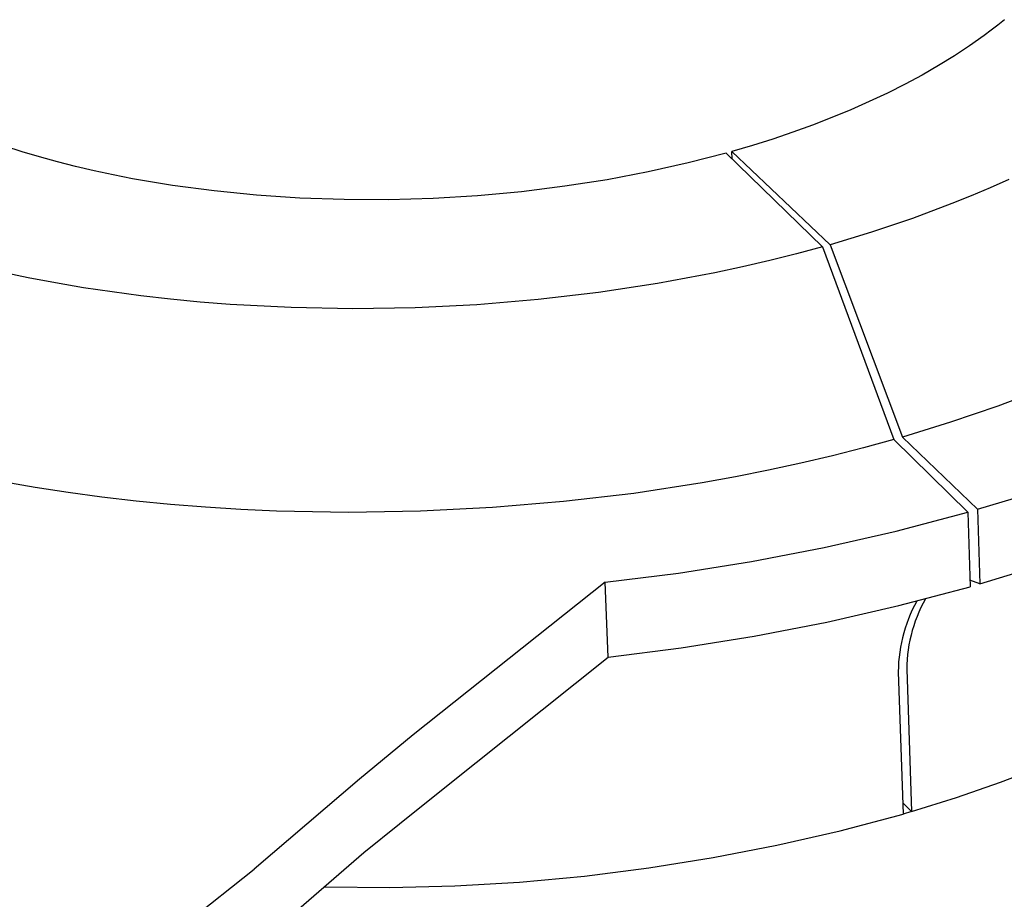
# Model space of a CAD drawing. Header units: millimetres. Extents: x 5929 to 8427, y 8701 to 10348.
# Tile 24 of 31: x 7839 to 7900, y 9857 to 9912. Entities that reach past the tile are written whole.
import ezdxf

# ---------------------------------------------------------------- set-up
doc = ezdxf.new("R2010")
doc.units = ezdxf.units.MM
doc.layers.add('Make2D$Visible$Curvas', color=7, linetype='Continuous')

msp = doc.modelspace()

# ---------------------------------------------------------------- linework, layer by layer
at = {"layer": 'Make2D$Visible$Curvas', "color": 29, "lineweight": -3, "true_color": 0x4d342b}
for p, q in [((7899.506, 9911.657), (7899.083, 9911.329)), ((7899.917, 9911.987), (7899.506, 9911.657)), ((7898.649, 9911.005), (7897.749, 9910.367)), ((7899.083, 9911.329), (7898.649, 9911.005)), ((7897.749, 9910.367), (7896.805, 9909.745)), ((7896.805, 9909.745), (7895.821, 9909.14)), ((7895.821, 9909.14), (7894.799, 9908.552)), ((7894.799, 9908.552), (7893.741, 9907.982)), ((7893.741, 9907.982), (7892.648, 9907.432)), ((7892.648, 9907.432), (7891.524, 9906.902)), ((7891.524, 9906.902), (7890.372, 9906.393)), ((7890.372, 9906.393), (7889.193, 9905.906)), ((7887.99, 9905.44), (7886.767, 9904.998)), ((7889.193, 9905.906), (7887.99, 9905.44)), ((7886.767, 9904.998), (7885.525, 9904.578)), ((7885.525, 9904.578), (7884.267, 9904.181)), ((7838.919, 9903.784), (7837.844, 9904.124)), ((7840.01, 9903.462), (7838.919, 9903.784)), ((7882.646, 9903.709), (7880.273, 9903.093)), ((7882.646, 9903.709), (7888.628, 9897.88)), ((7884.267, 9904.181), (7882.996, 9903.807)), ((7883.013, 9903.352), (7882.996, 9903.807)), ((7882.996, 9903.807), (7889.086, 9898.01)), ((7841.116, 9903.16), (7840.01, 9903.462)), ((7842.242, 9902.874), (7841.116, 9903.16)), ((7880.273, 9903.093), (7877.802, 9902.539)), ((7843.396, 9902.605), (7842.242, 9902.874)), ((7844.577, 9902.351), (7843.396, 9902.605)), ((7877.802, 9902.539), (7875.247, 9902.053)), ((7845.784, 9902.115), (7844.577, 9902.351)), ((7848.268, 9901.696), (7845.784, 9902.115)), ((7875.247, 9902.053), (7872.618, 9901.642)), ((7900.185, 9902.069), (7899.031, 9901.551)), ((7850.837, 9901.353), (7848.268, 9901.696)), ((7853.477, 9901.09), (7850.837, 9901.353)), ((7869.93, 9901.308), (7867.199, 9901.056)), ((7872.618, 9901.642), (7869.93, 9901.308)), ((7899.031, 9901.551), (7897.853, 9901.05)), ((7856.174, 9900.91), (7853.477, 9901.09)), ((7858.912, 9900.816), (7856.174, 9900.91)), ((7861.673, 9900.809), (7858.912, 9900.816)), ((7864.441, 9900.889), (7861.673, 9900.809)), ((7867.199, 9901.056), (7864.441, 9900.889)), ((7896.654, 9900.564), (7894.197, 9899.643)), ((7897.853, 9901.05), (7896.654, 9900.564)), ((7894.197, 9899.643), (7891.67, 9898.791)), ((7891.67, 9898.791), (7889.086, 9898.01)), ((7888.628, 9897.88), (7887.008, 9897.442)), ((7888.628, 9897.88), (7893.047, 9885.914)), ((7889.086, 9898.01), (7893.578, 9886.066)), ((7885.35, 9897.025), (7883.655, 9896.631)), ((7887.008, 9897.442), (7885.35, 9897.025)), ((7839.298, 9895.964), (7837.635, 9896.313)), ((7881.927, 9896.261), (7878.375, 9895.598)), ((7883.655, 9896.631), (7881.927, 9896.261)), ((7840.999, 9895.642), (7839.298, 9895.964)), ((7842.735, 9895.346), (7840.999, 9895.642)), ((7844.502, 9895.079), (7842.735, 9895.346)), ((7846.3, 9894.841), (7844.502, 9895.079)), ((7874.715, 9895.044), (7870.969, 9894.605)), ((7878.375, 9895.598), (7874.715, 9895.044)), ((7848.124, 9894.632), (7846.3, 9894.841)), ((7849.972, 9894.454), (7848.124, 9894.632)), ((7851.842, 9894.307), (7849.972, 9894.454)), ((7870.969, 9894.605), (7867.162, 9894.289)), ((7855.631, 9894.108), (7851.842, 9894.307)), ((7859.465, 9894.039), (7855.631, 9894.108)), ((7863.318, 9894.099), (7859.465, 9894.039)), ((7867.162, 9894.289), (7863.318, 9894.099)), ((7902.35, 9889.07), (7899.503, 9887.988)), ((7899.503, 9887.988), (7896.574, 9886.986)), ((7896.574, 9886.986), (7893.578, 9886.066)), ((7893.047, 9885.914), (7891.168, 9885.398)), ((7897.634, 9881.407), (7893.047, 9885.914)), ((7893.578, 9886.066), (7898.248, 9881.584)), ((7891.168, 9885.398), (7889.244, 9884.908)), ((7889.244, 9884.908), (7887.278, 9884.445)), ((7887.278, 9884.445), (7885.271, 9884.009)), ((7883.226, 9883.603), (7881.147, 9883.228)), ((7885.271, 9884.009), (7883.226, 9883.603)), ((7839.736, 9882.932), (7837.721, 9883.28)), ((7841.789, 9882.617), (7839.736, 9882.932)), ((7881.147, 9883.228), (7876.896, 9882.575)), ((7843.877, 9882.336), (7841.789, 9882.617)), ((7845.997, 9882.091), (7843.877, 9882.336)), ((7876.896, 9882.575), (7872.545, 9882.059)), ((7898.248, 9881.584), (7901.399, 9882.539)), ((7848.144, 9881.881), (7845.997, 9882.091)), ((7850.316, 9881.708), (7848.144, 9881.881)), ((7852.509, 9881.572), (7850.316, 9881.708)), ((7868.12, 9881.687), (7863.653, 9881.463)), ((7872.545, 9882.059), (7868.12, 9881.687)), ((7898.248, 9881.584), (7898.395, 9876.956)), ((7854.72, 9881.474), (7852.509, 9881.572)), ((7859.176, 9881.392), (7854.72, 9881.474)), ((7863.653, 9881.463), (7859.176, 9881.392)), ((7893.194, 9880.234), (7897.634, 9881.407)), ((7897.634, 9881.407), (7897.783, 9876.779)), ((7888.716, 9879.21), (7893.194, 9880.234)), ((7884.207, 9878.338), (7888.716, 9879.21)), ((7879.671, 9877.617), (7884.207, 9878.338)), ((7898.395, 9876.956), (7901.542, 9877.914)), ((7875.114, 9877.05), (7879.671, 9877.617)), ((7875.114, 9877.05), (7863.204, 9867.584)), ((7875.302, 9872.407), (7875.114, 9877.05)), ((7893.351, 9875.602), (7897.783, 9876.779)), ((7898.395, 9876.956), (7897.773, 9877.181)), ((7888.882, 9874.575), (7893.351, 9875.602)), ((7894.329, 9875.609), (7894.195, 9875.335)), ((7894.473, 9875.878), (7894.329, 9875.609)), ((7894.73, 9875.478), (7894.604, 9875.201)), ((7894.866, 9875.752), (7894.73, 9875.478)), ((7895.011, 9876.02), (7894.866, 9875.752)), ((7894.069, 9875.056), (7893.953, 9874.774)), ((7894.195, 9875.335), (7894.069, 9875.056)), ((7894.487, 9874.919), (7894.38, 9874.634)), ((7894.604, 9875.201), (7894.487, 9874.919)), ((7884.38, 9873.7), (7888.882, 9874.575)), ((7893.847, 9874.488), (7893.75, 9874.198)), ((7893.953, 9874.774), (7893.847, 9874.488)), ((7894.282, 9874.346), (7894.193, 9874.054)), ((7894.38, 9874.634), (7894.282, 9874.346)), ((7879.852, 9872.977), (7884.38, 9873.7)), ((7893.662, 9873.906), (7893.585, 9873.61)), ((7893.75, 9874.198), (7893.662, 9873.906)), ((7894.115, 9873.759), (7894.046, 9873.462)), ((7894.193, 9874.054), (7894.115, 9873.759)), ((7893.517, 9873.313), (7893.459, 9873.013)), ((7893.585, 9873.61), (7893.517, 9873.313)), ((7893.987, 9873.163), (7893.939, 9872.862)), ((7894.046, 9873.462), (7893.987, 9873.163)), ((7865.063, 9864.229), (7875.302, 9872.407)), ((7875.302, 9872.407), (7879.852, 9872.977)), ((7893.374, 9872.408), (7893.346, 9872.104)), ((7893.411, 9872.711), (7893.374, 9872.408)), ((7893.459, 9873.013), (7893.411, 9872.711)), ((7893.9, 9872.56), (7893.872, 9872.256)), ((7893.939, 9872.862), (7893.9, 9872.56)), ((7893.329, 9871.799), (7893.321, 9871.494)), ((7893.346, 9872.104), (7893.329, 9871.799)), ((7893.853, 9871.952), (7893.845, 9871.647)), ((7893.872, 9872.256), (7893.853, 9871.952)), ((7893.321, 9871.494), (7893.621, 9862.662)), ((7893.845, 9871.647), (7894.143, 9862.816)), ((7863.204, 9867.584), (7859.864, 9864.827)), ((7899.666, 9864.642), (7902.34, 9865.67)), ((7859.864, 9864.827), (7853.338, 9859.237)), ((7896.929, 9863.69), (7899.666, 9864.642)), ((7862.355, 9862.054), (7865.063, 9864.229)), ((7894.143, 9862.816), (7893.597, 9863.353)), ((7894.143, 9862.816), (7896.929, 9863.69)), ((7889.718, 9861.628), (7893.621, 9862.662)), ((7860.144, 9860.265), (7862.355, 9862.054)), ((7885.784, 9860.725), (7889.718, 9861.628)), ((7853.734, 9854.742), (7860.144, 9860.265)), ((7881.821, 9859.953), (7885.784, 9860.725)), ((7877.835, 9859.314), (7881.821, 9859.953)), ((7505.97, 9584.394), (7853.338, 9859.237)), ((7873.83, 9858.809), (7877.835, 9859.314)), ((7865.78, 9858.202), (7869.81, 9858.438)), ((7869.81, 9858.438), (7873.83, 9858.809)), ((7857.707, 9858.133), (7861.744, 9858.1)), ((7861.744, 9858.1), (7865.78, 9858.202))]:
    msp.add_line(p, q, dxfattribs=at)
at = {"layer": 'Make2D$Visible$Curvas', "color": 30, "lineweight": -3, "true_color": 0xff8d00}
msp.add_line((7894.144, 9862.817), (7893.621, 9862.662), dxfattribs=at)

doc.saveas('drawing.dxf')
